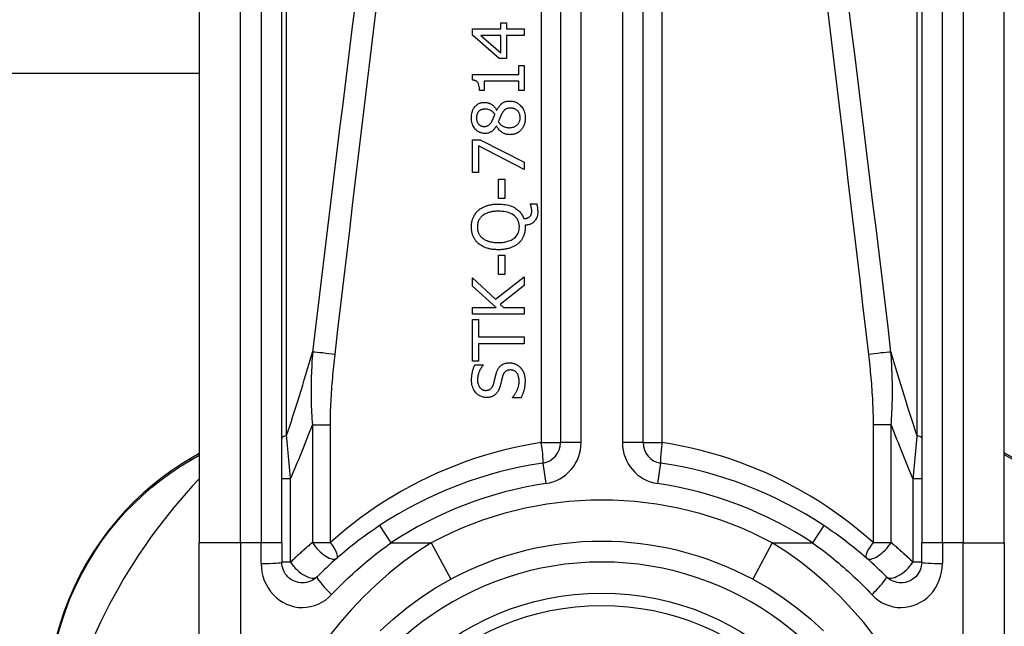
# Model space of a CAD drawing. Header units: inches. Extents: x 20 to 683, y 61 to 320.
# Tile 47 of 204: x 55.694 to 56.633, y 209.494 to 210.072. Entities that reach past the tile are written whole.
import ezdxf

# ---------------------------------------------------------------- set-up
doc = ezdxf.new("R2010")
doc.units = ezdxf.units.IN
doc.header["$MEASUREMENT"] = 0
doc.layers.add('Visible Edges(ANSI)', color=7, linetype='Continuous', lineweight=25)
doc.layers.add('Visible Tangent Edges(ANSI)', color=7, linetype='Continuous', lineweight=25)

msp = doc.modelspace()

# ---------------------------------------------------------------- linework, layer by layer
at = {"layer": 'Visible Edges(ANSI)'}
for p, q in [((56.20998, 210.32091), (56.20998, 209.66893)), ((56.2887, 209.66893), (56.2887, 210.32091)), ((55.86548, 210.22249), (55.86548, 209.57342)), ((55.94422, 209.57342), (55.94422, 210.22249)), ((56.55446, 210.22249), (56.55446, 209.57342)), ((56.6332, 209.57342), (56.6332, 210.22249)), ((56.12609, 210.05718), (56.12609, 210.06325)), ((56.12609, 210.06325), (56.15309, 210.06325)), ((56.15309, 210.06325), (56.15309, 210.06911)), ((56.15309, 210.06911), (56.1584, 210.06911)), ((56.1584, 210.06911), (56.1584, 210.06325)), ((56.1584, 210.06325), (56.17531, 210.06325)), ((56.17531, 210.06325), (56.17531, 210.0569)), ((56.15146, 210.03517), (56.12609, 210.05718)), ((56.15309, 210.0569), (56.13387, 210.0569)), ((56.13387, 210.0569), (56.15309, 210.04035)), ((56.15309, 210.04035), (56.15309, 210.0569)), ((56.1584, 210.0569), (56.1584, 210.03517)), ((56.17531, 210.0569), (56.1584, 210.0569)), ((56.1584, 210.03517), (56.15146, 210.03517)), ((56.17028, 210.01966), (56.17028, 210.02839)), ((56.17028, 210.02839), (56.17531, 210.02839)), ((56.17531, 210.02839), (56.17531, 210.00438)), ((55.86548, 210.02073), (24.9817, 210.02073)), ((56.12594, 210.01455), (56.12594, 210.01966)), ((56.12594, 210.01966), (56.17028, 210.01966)), ((56.1373, 210.01331), (56.1373, 210.00438)), ((56.17028, 210.01331), (56.1373, 210.01331)), ((56.17028, 210.00438), (56.17028, 210.01331)), ((56.1373, 210.00438), (56.13279, 210.00438)), ((56.17531, 210.00438), (56.17028, 210.00438)), ((56.14911, 209.98576), (56.14931, 209.98576)), ((56.14903, 209.97076), (56.14883, 209.97076)), ((56.12609, 209.92634), (56.12609, 209.95756)), ((56.12609, 209.95756), (56.13347, 209.95756)), ((56.13188, 209.95174), (56.13188, 209.92634)), ((56.17531, 209.92925), (56.13188, 209.95174)), ((56.13347, 209.95756), (56.17531, 209.93627)), ((56.17531, 209.93627), (56.17531, 209.92925)), ((56.13188, 209.92634), (56.12609, 209.92634)), ((56.15078, 209.90149), (56.15078, 209.92011)), ((56.15078, 209.92011), (56.15676, 209.92011)), ((56.15676, 209.92011), (56.15676, 209.90149)), ((56.15676, 209.90149), (56.15078, 209.90149)), ((56.18141, 209.89559), (56.18141, 209.89646)), ((56.18141, 209.89646), (56.18735, 209.89646)), ((56.17634, 209.87605), (56.17634, 209.87453)), ((56.15078, 209.82903), (56.15078, 209.84765)), ((56.15078, 209.84765), (56.15676, 209.84765)), ((56.15676, 209.84765), (56.15676, 209.82903)), ((56.15676, 209.82903), (56.15078, 209.82903)), ((56.12609, 209.81794), (56.12609, 209.82592)), ((56.12609, 209.82592), (56.14807, 209.80554)), ((56.14871, 209.79776), (56.12609, 209.81794)), ((56.14807, 209.80554), (56.17531, 209.82711)), ((56.17531, 209.81862), (56.15242, 209.80063)), ((56.17531, 209.82711), (56.17531, 209.81862)), ((56.15242, 209.80063), (56.15565, 209.79776)), ((56.12609, 209.79122), (56.12609, 209.79776)), ((56.12609, 209.79776), (56.14871, 209.79776)), ((56.17531, 209.79122), (56.12609, 209.79122)), ((56.15565, 209.79776), (56.17531, 209.79776)), ((56.17531, 209.79776), (56.17531, 209.79122)), ((56.12609, 209.74667), (56.12609, 209.78624)), ((56.12609, 209.78624), (56.13192, 209.78624)), ((56.13192, 209.78624), (56.13192, 209.76972)), ((56.13192, 209.76972), (56.17531, 209.76972)), ((56.13192, 209.76318), (56.13192, 209.74667)), ((56.17531, 209.76318), (56.13192, 209.76318)), ((56.17531, 209.76972), (56.17531, 209.76318)), ((56.13192, 209.74667), (56.12609, 209.74667)), ((56.12841, 209.74312), (56.13622, 209.74312)), ((56.13622, 209.74312), (56.13622, 209.74265)), ((56.16414, 209.71158), (56.16414, 209.71206)), ((56.17236, 209.71158), (56.16414, 209.71158)), ((55.86548, 209.65856), (55.85834, 209.65443)), ((56.64172, 209.65437), (56.6332, 209.65928)), ((55.86548, 209.33616), (55.86548, 209.57342)), ((55.94422, 209.57342), (55.94422, 209.555)), ((56.55446, 209.555), (56.55446, 209.57342)), ((56.6332, 209.57342), (56.6332, 209.33616))]:
    msp.add_line(p, q, dxfattribs=at)
at = {"layer": 'Visible Edges(ANSI)', "flags": 128}
for points in [[(56.13279, 210.00438), (56.13277, 210.00576), (56.13267, 210.00712), (56.1325, 210.00844), (56.13223, 210.00968), (56.13187, 210.0108), (56.13148, 210.01163), (56.13114, 210.01217), (56.13089, 210.01249), (56.13066, 210.01274), (56.13041, 210.01297), (56.13014, 210.01318), (56.12986, 210.01338), (56.12957, 210.01356), (56.12927, 210.01372), (56.12895, 210.01387), (56.12863, 210.014), (56.12831, 210.01411), (56.12798, 210.01421), (56.12764, 210.01429), (56.12731, 210.01437), (56.12696, 210.01443), (56.12662, 210.01448), (56.12628, 210.01452), (56.12594, 210.01455)], [(56.12498, 209.97846), (56.12501, 209.97979), (56.12513, 209.98112), (56.12533, 209.98243), (56.12563, 209.98373), (56.12603, 209.98499), (56.12652, 209.98619), (56.12707, 209.98723), (56.12764, 209.98812), (56.1282, 209.98887), (56.12874, 209.9895), (56.12925, 209.99001), (56.12976, 209.99049), (56.1303, 209.99093), (56.13086, 209.99133), (56.13145, 209.9917), (56.13206, 209.99204), (56.1327, 209.99233), (56.13336, 209.99259), (56.13402, 209.9928), (56.13471, 209.99297), (56.1354, 209.9931), (56.1361, 209.99319), (56.1368, 209.99324), (56.1375, 209.99325)], [(56.1375, 209.99325), (56.13795, 209.99325), (56.1384, 209.99322), (56.13885, 209.99317), (56.13929, 209.99311), (56.13973, 209.99303), (56.14017, 209.99294), (56.1406, 209.99283), (56.14103, 209.9927), (56.14146, 209.99255), (56.14188, 209.99239), (56.14233, 209.99221), (56.14282, 209.99199), (56.14335, 209.99172), (56.14391, 209.9914), (56.14449, 209.99104), (56.14509, 209.99062), (56.14569, 209.99015), (56.14628, 209.98962), (56.14685, 209.98904), (56.14737, 209.98844), (56.14786, 209.98781), (56.14831, 209.98715), (56.14872, 209.98647), (56.14911, 209.98576)], [(56.14931, 209.98576), (56.14964, 209.98645), (56.15, 209.98714), (56.15038, 209.98782), (56.15078, 209.98848), (56.15122, 209.98912), (56.15167, 209.98975), (56.15216, 209.99035), (56.15267, 209.99092), (56.15322, 209.99146), (56.15377, 209.99196), (56.15432, 209.99239), (56.15486, 209.99276), (56.15541, 209.99308), (56.15595, 209.99336), (56.15649, 209.9936), (56.15703, 209.9938), (56.15758, 209.99397), (56.15814, 209.99412), (56.15871, 209.99424), (56.15928, 209.99433), (56.15985, 209.9944), (56.16043, 209.99445), (56.16101, 209.99448), (56.16159, 209.99449)], [(56.16223, 209.98771), (56.1617, 209.9877), (56.16116, 209.98767), (56.16063, 209.98762), (56.1601, 209.98754), (56.15957, 209.98743), (56.15906, 209.98729), (56.15856, 209.98712), (56.15811, 209.98692), (56.1577, 209.9867), (56.15734, 209.98647), (56.15701, 209.98623), (56.15671, 209.98597), (56.15643, 209.98571), (56.15616, 209.98543), (56.15589, 209.98513), (56.15564, 209.98482), (56.15538, 209.98449), (56.15513, 209.98415), (56.15489, 209.9838), (56.15465, 209.98344), (56.15442, 209.98307), (56.1542, 209.98269), (56.15398, 209.98231), (56.15377, 209.98193)], [(56.16159, 209.99449), (56.16245, 209.99447), (56.16331, 209.9944), (56.16416, 209.99429), (56.165, 209.99412), (56.16583, 209.99391), (56.16664, 209.99364), (56.16745, 209.99332), (56.16822, 209.99294), (56.16897, 209.99252), (56.16969, 209.99206), (56.17038, 209.99155), (56.17104, 209.99099), (56.17168, 209.9904), (56.17232, 209.98973), (56.17297, 209.98896), (56.17362, 209.98808), (56.17424, 209.9871), (56.17482, 209.98602), (56.17533, 209.98483), (56.17574, 209.9836), (56.17605, 209.98234), (56.17626, 209.98106), (56.17638, 209.97976), (56.17642, 209.97846)], [(56.17152, 209.97854), (56.1715, 209.97932), (56.17142, 209.9801), (56.1713, 209.98086), (56.17111, 209.98162), (56.17087, 209.98236), (56.17056, 209.98306), (56.17022, 209.98368), (56.16985, 209.98423), (56.16947, 209.98472), (56.16908, 209.98514), (56.16869, 209.98552), (56.16828, 209.98586), (56.16785, 209.98617), (56.1674, 209.98646), (56.16694, 209.98671), (56.16645, 209.98694), (56.16594, 209.98713), (56.16543, 209.9873), (56.16491, 209.98743), (56.16438, 209.98754), (56.16384, 209.98762), (56.16331, 209.98767), (56.16277, 209.9877), (56.16223, 209.98771)], [(56.13794, 209.96362), (56.13719, 209.96364), (56.13645, 209.9637), (56.13572, 209.9638), (56.135, 209.96395), (56.13428, 209.96414), (56.13358, 209.96437), (56.13289, 209.96466), (56.13222, 209.96498), (56.13158, 209.96535), (56.13096, 209.96576), (56.13037, 209.9662), (56.1298, 209.96669), (56.12925, 209.96721), (56.12869, 209.96781), (56.1281, 209.96851), (56.12752, 209.96932), (56.12695, 209.97025), (56.12642, 209.97129), (56.12596, 209.97242), (56.12559, 209.97359), (56.12531, 209.97479), (56.12512, 209.976), (56.12501, 209.97723), (56.12498, 209.97846)], [(56.13758, 209.98679), (56.13719, 209.98679), (56.13679, 209.98676), (56.1364, 209.98672), (56.13602, 209.98666), (56.13563, 209.98658), (56.13526, 209.98648), (56.13488, 209.98637), (56.13451, 209.98623), (56.13415, 209.98607), (56.1338, 209.98589), (56.13346, 209.9857), (56.13313, 209.98548), (56.13282, 209.98525), (56.13251, 209.985), (56.13222, 209.98474), (56.13192, 209.98444), (56.13157, 209.98404), (56.13118, 209.9835), (56.13079, 209.98283), (56.13043, 209.98202), (56.13016, 209.98115), (56.12998, 209.98025), (56.12988, 209.97934), (56.12984, 209.97842)], [(56.12984, 209.97842), (56.12987, 209.97766), (56.12994, 209.9769), (56.13007, 209.97615), (56.13025, 209.97541), (56.13051, 209.9747), (56.13081, 209.97403), (56.13113, 209.97346), (56.13147, 209.97297), (56.13179, 209.97256), (56.1321, 209.97223), (56.13239, 209.97195), (56.13269, 209.97169), (56.13301, 209.97145), (56.13334, 209.97123), (56.13369, 209.97103), (56.13405, 209.97086), (56.13442, 209.97071), (56.1348, 209.97058), (56.13519, 209.97047), (56.13558, 209.97039), (56.13598, 209.97032), (56.13638, 209.97028), (56.13678, 209.97025), (56.13718, 209.97024)], [(56.14743, 209.98189), (56.14726, 209.98212), (56.14708, 209.98234), (56.14689, 209.98256), (56.1467, 209.98278), (56.14651, 209.983), (56.14632, 209.98322), (56.14612, 209.98343), (56.14591, 209.98364), (56.1457, 209.98384), (56.14549, 209.98404), (56.14527, 209.98424), (56.14505, 209.98442), (56.14483, 209.98461), (56.1446, 209.98478), (56.14436, 209.98495), (56.14413, 209.98511), (56.14388, 209.98526), (56.14351, 209.98548), (56.14292, 209.98577), (56.14213, 209.98608), (56.14112, 209.98638), (56.13996, 209.98662), (56.13877, 209.98675), (56.13758, 209.98679)], [(56.14436, 209.97495), (56.14444, 209.97509), (56.14452, 209.97525), (56.14462, 209.97543), (56.14472, 209.97563), (56.14484, 209.97584), (56.14496, 209.97608), (56.14508, 209.97632), (56.14521, 209.97659), (56.14535, 209.97686), (56.14548, 209.97715), (56.14563, 209.97745), (56.14577, 209.97776), (56.14592, 209.97808), (56.14607, 209.97841), (56.14621, 209.97874), (56.14636, 209.97908), (56.14651, 209.97943), (56.14665, 209.97977), (56.14679, 209.98013), (56.14693, 209.98048), (56.14706, 209.98083), (56.14719, 209.98119), (56.14731, 209.98154), (56.14743, 209.98189)], [(56.15377, 209.98193), (56.15368, 209.98177), (56.1536, 209.98161), (56.15351, 209.98145), (56.15343, 209.98128), (56.15334, 209.9811), (56.15325, 209.98092), (56.15316, 209.98072), (56.15307, 209.98052), (56.15298, 209.9803), (56.15288, 209.98007), (56.15277, 209.97982), (56.15266, 209.97956), (56.15255, 209.97928), (56.15243, 209.97898), (56.1523, 209.97866), (56.15216, 209.97833), (56.15202, 209.97796), (56.15186, 209.97758), (56.1517, 209.97717), (56.15152, 209.97674), (56.15133, 209.97627), (56.15114, 209.97578), (56.15093, 209.97526), (56.1507, 209.97471)], [(56.16123, 209.96909), (56.16202, 209.96911), (56.1628, 209.96918), (56.16357, 209.96929), (56.16434, 209.96946), (56.16509, 209.96968), (56.16582, 209.96996), (56.16651, 209.97029), (56.16714, 209.97066), (56.16771, 209.97104), (56.16823, 209.97144), (56.16869, 209.97185), (56.1691, 209.97227), (56.16948, 209.9727), (56.16983, 209.97315), (56.17016, 209.97362), (56.17045, 209.97411), (56.1707, 209.97462), (56.17093, 209.97516), (56.17112, 209.9757), (56.17126, 209.97626), (56.17138, 209.97682), (56.17146, 209.97739), (56.1715, 209.97796), (56.17152, 209.97854)], [(56.17642, 209.97846), (56.17642, 209.97802), (56.17641, 209.97758), (56.17639, 209.97714), (56.17636, 209.9767), (56.17632, 209.97627), (56.17627, 209.97583), (56.17622, 209.9754), (56.17615, 209.97497), (56.17608, 209.97454), (56.17599, 209.97411), (56.1759, 209.97368), (56.17579, 209.97326), (56.17567, 209.97283), (56.17554, 209.97242), (56.17541, 209.972), (56.17525, 209.97158), (56.17506, 209.97108), (56.17481, 209.97051), (56.1745, 209.96989), (56.17413, 209.96922), (56.17371, 209.96854), (56.17324, 209.96788), (56.17274, 209.96725), (56.1722, 209.96665)], [(56.13718, 209.97024), (56.13744, 209.97025), (56.13771, 209.97026), (56.13797, 209.97028), (56.13823, 209.9703), (56.13848, 209.97034), (56.13874, 209.97038), (56.139, 209.97043), (56.13925, 209.97049), (56.1395, 209.97056), (56.13975, 209.97064), (56.14, 209.97073), (56.14025, 209.97083), (56.14052, 209.97096), (56.14083, 209.97112), (56.14117, 209.97133), (56.14153, 209.97158), (56.14192, 209.97189), (56.14232, 209.97226), (56.14271, 209.97266), (56.14308, 209.97309), (56.14343, 209.97353), (56.14376, 209.97399), (56.14407, 209.97447), (56.14436, 209.97495)], [(56.14883, 209.97076), (56.14858, 209.97035), (56.14833, 209.96994), (56.14806, 209.96953), (56.14779, 209.96912), (56.1475, 209.96873), (56.14721, 209.96833), (56.1469, 209.96795), (56.14659, 209.96758), (56.14627, 209.96721), (56.14593, 209.96686), (56.14559, 209.96652), (56.14523, 209.96619), (56.14486, 209.96588), (56.14448, 209.96558), (56.14406, 209.96528), (56.14358, 209.96498), (56.14303, 209.96469), (56.14242, 209.96442), (56.14173, 209.96417), (56.14099, 209.96396), (56.14024, 209.96381), (56.13947, 209.9637), (56.13871, 209.96364), (56.13794, 209.96362)], [(56.16171, 209.96243), (56.16117, 209.96244), (56.16064, 209.96247), (56.16011, 209.96252), (56.15958, 209.96259), (56.15906, 209.96268), (56.15855, 209.96279), (56.15803, 209.96292), (56.15752, 209.96307), (56.15702, 209.96324), (56.15652, 209.96344), (56.15601, 209.96366), (56.15547, 209.96392), (56.15491, 209.96423), (56.15433, 209.96458), (56.15374, 209.96499), (56.15313, 209.96545), (56.15253, 209.96597), (56.15192, 209.96656), (56.15135, 209.96719), (56.15081, 209.96785), (56.15031, 209.96854), (56.14985, 209.96926), (56.14942, 209.97), (56.14903, 209.97076)], [(56.1507, 209.97471), (56.15094, 209.97435), (56.1512, 209.97401), (56.15146, 209.97367), (56.15173, 209.97334), (56.15201, 209.97302), (56.1523, 209.97271), (56.15261, 209.97242), (56.15292, 209.97213), (56.15324, 209.97185), (56.15357, 209.97158), (56.15392, 209.97133), (56.15427, 209.97108), (56.15466, 209.97084), (56.15508, 209.97059), (56.15555, 209.97034), (56.15606, 209.9701), (56.15663, 209.96988), (56.15723, 209.96967), (56.15788, 209.96948), (56.15854, 209.96934), (56.15921, 209.96923), (56.15988, 209.96915), (56.16055, 209.9691), (56.16123, 209.96909)], [(56.1722, 209.96665), (56.1719, 209.96636), (56.1716, 209.96607), (56.1713, 209.9658), (56.17098, 209.96554), (56.17066, 209.96529), (56.17033, 209.96504), (56.17, 209.96481), (56.16965, 209.96459), (56.1693, 209.96438), (56.16894, 209.96418), (56.16858, 209.96399), (56.16821, 209.96381), (56.16783, 209.96364), (56.16742, 209.96348), (56.16697, 209.96331), (56.16649, 209.96315), (56.16596, 209.96299), (56.1654, 209.96285), (56.1648, 209.96272), (56.16419, 209.96261), (56.16357, 209.96253), (56.16295, 209.96247), (56.16233, 209.96244), (56.16171, 209.96243)], [(56.13176, 209.8904), (56.13231, 209.89086), (56.13288, 209.8913), (56.13347, 209.89172), (56.13407, 209.89212), (56.13468, 209.89249), (56.13531, 209.89284), (56.13594, 209.89318), (56.13659, 209.89349), (56.13724, 209.89379), (56.13791, 209.89407), (56.13858, 209.89433), (56.13928, 209.89458), (56.14002, 209.89482), (56.14079, 209.89505), (56.14159, 209.89526), (56.14244, 209.89546), (56.14332, 209.89565), (56.14425, 209.89581), (56.14522, 209.89595), (56.14623, 209.89608), (56.14729, 209.89617), (56.14839, 209.89625), (56.14954, 209.89629), (56.15074, 209.89631)], [(56.15074, 209.89631), (56.15235, 209.89628), (56.15396, 209.89619), (56.15557, 209.89604), (56.15717, 209.89583), (56.15875, 209.89553), (56.16032, 209.89516), (56.16186, 209.8947), (56.16337, 209.89415), (56.16476, 209.89353), (56.16603, 209.89287), (56.16716, 209.89219), (56.16818, 209.8915), (56.16908, 209.8908), (56.16987, 209.89012), (56.17056, 209.88946), (56.17121, 209.88878), (56.17181, 209.88808), (56.17238, 209.88733), (56.17292, 209.88656), (56.17341, 209.88576), (56.17386, 209.88494), (56.17426, 209.88409), (56.17463, 209.88323), (56.17495, 209.88235)], [(56.18257, 209.88988), (56.18256, 209.89005), (56.18256, 209.89022), (56.18255, 209.89039), (56.18254, 209.89057), (56.18253, 209.89074), (56.18251, 209.89091), (56.18249, 209.89108), (56.18247, 209.89126), (56.18245, 209.89143), (56.18242, 209.89161), (56.18239, 209.89178), (56.18236, 209.89195), (56.18233, 209.89212), (56.1823, 209.89229), (56.18226, 209.89246), (56.18223, 209.89263), (56.18219, 209.89279), (56.18216, 209.89296), (56.1821, 209.89318), (56.18201, 209.89356), (56.18189, 209.89404), (56.18174, 209.89458), (56.18158, 209.89511), (56.18141, 209.89559)], [(56.18735, 209.89646), (56.18745, 209.89607), (56.18753, 209.89567), (56.18761, 209.89529), (56.18769, 209.89491), (56.18776, 209.89454), (56.18782, 209.89418), (56.18787, 209.89383), (56.18792, 209.8935), (56.18797, 209.89317), (56.18801, 209.89287), (56.18805, 209.89257), (56.18808, 209.89228), (56.18811, 209.89199), (56.18814, 209.89171), (56.18816, 209.89142), (56.18818, 209.89113), (56.1882, 209.89084), (56.18822, 209.89055), (56.18824, 209.89026), (56.18825, 209.88997), (56.18826, 209.88968), (56.18826, 209.88939), (56.18827, 209.8891), (56.18827, 209.88881)], [(56.12506, 209.87453), (56.12507, 209.87517), (56.12509, 209.8758), (56.12512, 209.87643), (56.12518, 209.87706), (56.12524, 209.87769), (56.12533, 209.87832), (56.12543, 209.87894), (56.12555, 209.87956), (56.12568, 209.88017), (56.12584, 209.88078), (56.12601, 209.88139), (56.1262, 209.88199), (56.12641, 209.88259), (56.12664, 209.88318), (56.12691, 209.8838), (56.12722, 209.88447), (56.1276, 209.8852), (56.12804, 209.88596), (56.12854, 209.88675), (56.1291, 209.88754), (56.12971, 209.88831), (56.13036, 209.88904), (56.13104, 209.88974), (56.13176, 209.8904)], [(56.13583, 209.88546), (56.13542, 209.88513), (56.13502, 209.8848), (56.13465, 209.88445), (56.13428, 209.88408), (56.13393, 209.88371), (56.1336, 209.88331), (56.13328, 209.88291), (56.13298, 209.88249), (56.1327, 209.88205), (56.13243, 209.8816), (56.13219, 209.88114), (56.13196, 209.88067), (56.13175, 209.88019), (56.13157, 209.8797), (56.1314, 209.87921), (56.13125, 209.87871), (56.13112, 209.8782), (56.13101, 209.87769), (56.13092, 209.87717), (56.13085, 209.87666), (56.13079, 209.87614), (56.13075, 209.87562), (56.13073, 209.87509), (56.13072, 209.87457)], [(56.15074, 209.88949), (56.15019, 209.88948), (56.14964, 209.88947), (56.14908, 209.88945), (56.14853, 209.88943), (56.14797, 209.8894), (56.14742, 209.88935), (56.14686, 209.8893), (56.14631, 209.88924), (56.14576, 209.88918), (56.14521, 209.8891), (56.14466, 209.88901), (56.14411, 209.88891), (56.14357, 209.8888), (56.14303, 209.88868), (56.14249, 209.88854), (56.14196, 209.8884), (56.14137, 209.88822), (56.14069, 209.888), (56.13995, 209.88773), (56.13917, 209.88741), (56.13834, 209.88702), (56.1375, 209.88657), (56.13666, 209.88605), (56.13583, 209.88546)], [(56.17076, 209.87457), (56.17074, 209.87541), (56.17068, 209.87625), (56.17057, 209.87708), (56.17042, 209.87789), (56.17022, 209.8787), (56.16996, 209.8795), (56.16966, 209.88028), (56.1693, 209.88104), (56.1689, 209.88176), (56.16845, 209.88246), (56.16795, 209.88312), (56.16741, 209.88376), (56.16682, 209.88437), (56.16607, 209.88506), (56.16513, 209.88579), (56.16397, 209.88655), (56.16256, 209.88729), (56.16096, 209.88795), (56.15931, 209.88847), (56.15763, 209.88887), (56.15593, 209.88915), (56.1542, 209.88934), (56.15247, 209.88945), (56.15074, 209.88949)], [(56.17495, 209.88235), (56.17515, 209.88237), (56.17536, 209.88239), (56.17557, 209.88241), (56.17577, 209.88244), (56.17598, 209.88247), (56.17618, 209.8825), (56.17639, 209.88253), (56.17659, 209.88257), (56.1768, 209.88261), (56.177, 209.88265), (56.1772, 209.88269), (56.1774, 209.88274), (56.17761, 209.88279), (56.17781, 209.88285), (56.178, 209.88291), (56.1782, 209.88297), (56.17841, 209.88304), (56.17867, 209.88313), (56.17897, 209.88325), (56.17929, 209.88339), (56.17963, 209.88356), (56.17996, 209.88376), (56.18027, 209.88398), (56.18057, 209.88422)], [(56.18827, 209.88881), (56.18823, 209.88764), (56.18812, 209.88648), (56.18792, 209.88533), (56.18763, 209.88421), (56.18724, 209.88311), (56.18677, 209.88211), (56.18627, 209.88124), (56.18575, 209.8805), (56.18523, 209.87988), (56.18475, 209.87937), (56.18427, 209.87892), (56.18376, 209.8785), (56.18323, 209.87812), (56.18268, 209.87778), (56.1821, 209.87746), (56.1815, 209.87718), (56.18089, 209.87693), (56.18026, 209.87672), (56.17962, 209.87654), (56.17898, 209.87639), (56.17832, 209.87626), (56.17767, 209.87617), (56.17701, 209.87609), (56.17634, 209.87605)], [(56.18057, 209.88422), (56.18074, 209.88438), (56.1809, 209.88454), (56.18106, 209.88471), (56.18121, 209.88488), (56.18135, 209.88506), (56.18148, 209.88524), (56.18161, 209.88543), (56.18172, 209.88562), (56.18183, 209.88583), (56.18193, 209.88603), (56.18203, 209.88625), (56.18211, 209.88647), (56.18219, 209.8867), (56.18226, 209.88694), (56.18232, 209.8872), (56.18238, 209.88748), (56.18243, 209.88777), (56.18247, 209.88807), (56.1825, 209.88837), (56.18253, 209.88867), (56.18254, 209.88898), (56.18256, 209.88928), (56.18256, 209.88959), (56.18257, 209.88988)], [(56.13176, 209.8587), (56.13121, 209.85919), (56.13068, 209.8597), (56.13018, 209.86023), (56.1297, 209.86078), (56.12924, 209.86134), (56.1288, 209.86192), (56.12839, 209.86252), (56.128, 209.86314), (56.12763, 209.86378), (56.12728, 209.86443), (56.12696, 209.8651), (56.12667, 209.86578), (56.1264, 209.86647), (56.12616, 209.86717), (56.12594, 209.86788), (56.12575, 209.8686), (56.12558, 209.86933), (56.12544, 209.87006), (56.12532, 209.8708), (56.12522, 209.87154), (56.12515, 209.87229), (56.1251, 209.87303), (56.12507, 209.87378), (56.12506, 209.87453)], [(56.13072, 209.87457), (56.13073, 209.87413), (56.13074, 209.87369), (56.13077, 209.87324), (56.1308, 209.8728), (56.13085, 209.87237), (56.13091, 209.87193), (56.13098, 209.87149), (56.13107, 209.87106), (56.13116, 209.87063), (56.13128, 209.87021), (56.1314, 209.86979), (56.13154, 209.86937), (56.1317, 209.86895), (56.13187, 209.86854), (56.13208, 209.86809), (56.13233, 209.86761), (56.13263, 209.86711), (56.13297, 209.86659), (56.13337, 209.86605), (56.13381, 209.86552), (56.13428, 209.86501), (56.13477, 209.86453), (56.13529, 209.86408), (56.13583, 209.86364)], [(56.15074, 209.85962), (56.15176, 209.85963), (56.15278, 209.85966), (56.15381, 209.85973), (56.15484, 209.85982), (56.15587, 209.85994), (56.1569, 209.8601), (56.15791, 209.8603), (56.15891, 209.86053), (56.1599, 209.86081), (56.16087, 209.86112), (56.16184, 209.8615), (56.16286, 209.86197), (56.16389, 209.86252), (56.16492, 209.86318), (56.16594, 209.86396), (56.16693, 209.86486), (56.16782, 209.86585), (56.16861, 209.86691), (56.16928, 209.86806), (56.16984, 209.86929), (56.17025, 209.87057), (56.17054, 209.87188), (56.17071, 209.87322), (56.17076, 209.87457)], [(56.17634, 209.87453), (56.17633, 209.87379), (56.17631, 209.87305), (56.17626, 209.87231), (56.17619, 209.87157), (56.17609, 209.87084), (56.17598, 209.87011), (56.17584, 209.86939), (56.17568, 209.86867), (56.17549, 209.86796), (56.17528, 209.86725), (56.17504, 209.86655), (56.17478, 209.86585), (56.17449, 209.86517), (56.17417, 209.8645), (56.17383, 209.86384), (56.17346, 209.86319), (56.17307, 209.86256), (56.17265, 209.86195), (56.1722, 209.86135), (56.17173, 209.86077), (56.17124, 209.86021), (56.17073, 209.85967), (56.1702, 209.85916), (56.16964, 209.85866)], [(56.15074, 209.8528), (56.14994, 209.8528), (56.14914, 209.85282), (56.14834, 209.85286), (56.14753, 209.8529), (56.14673, 209.85297), (56.14592, 209.85305), (56.14512, 209.85315), (56.14433, 209.85327), (56.14353, 209.8534), (56.14274, 209.85355), (56.14196, 209.85373), (56.14118, 209.85393), (56.14041, 209.85414), (56.13965, 209.85438), (56.13888, 209.85465), (56.1381, 209.85495), (56.1373, 209.85529), (56.1365, 209.85565), (56.1357, 209.85606), (56.1349, 209.8565), (56.1341, 209.85698), (56.13331, 209.85751), (56.13252, 209.85808), (56.13176, 209.8587)], [(56.13583, 209.86364), (56.13623, 209.86334), (56.13664, 209.86306), (56.13706, 209.86278), (56.13749, 209.86253), (56.13793, 209.86228), (56.13838, 209.86205), (56.13884, 209.86184), (56.13929, 209.86163), (56.13976, 209.86144), (56.14023, 209.86126), (56.1407, 209.86109), (56.14119, 209.86093), (56.14172, 209.86077), (56.14229, 209.86061), (56.14291, 209.86045), (56.14358, 209.8603), (56.14429, 209.86016), (56.14505, 209.86003), (56.14586, 209.85991), (56.14673, 209.85981), (56.14765, 209.85973), (56.14862, 209.85967), (56.14965, 209.85963), (56.15074, 209.85962)], [(56.16964, 209.85866), (56.16905, 209.85816), (56.16844, 209.85769), (56.16781, 209.85725), (56.16716, 209.85683), (56.1665, 209.85644), (56.16583, 209.85607), (56.16514, 209.85572), (56.16444, 209.85539), (56.16373, 209.85509), (56.16301, 209.8548), (56.16228, 209.85454), (56.16153, 209.85429), (56.16075, 209.85406), (56.15996, 209.85385), (56.15914, 209.85365), (56.1583, 209.85348), (56.15744, 209.85332), (56.15656, 209.85318), (56.15565, 209.85307), (56.15472, 209.85297), (56.15376, 209.85289), (56.15278, 209.85284), (56.15177, 209.85281), (56.15074, 209.8528)], [(56.12522, 209.72849), (56.12522, 209.72906), (56.12523, 209.72962), (56.12525, 209.73019), (56.12528, 209.73076), (56.12532, 209.73133), (56.12536, 209.73189), (56.12542, 209.73246), (56.12548, 209.73302), (56.12555, 209.73358), (56.12563, 209.73415), (56.12572, 209.73471), (56.12582, 209.73526), (56.12593, 209.73582), (56.12605, 209.73638), (56.12619, 209.73695), (56.12634, 209.73755), (56.12651, 209.73818), (56.12671, 209.73884), (56.12692, 209.73951), (56.12717, 209.7402), (56.12743, 209.74092), (56.12773, 209.74164), (56.12805, 209.74238), (56.12841, 209.74312)], [(56.14887, 209.73527), (56.14903, 209.73579), (56.14922, 209.73632), (56.14941, 209.73684), (56.14962, 209.73735), (56.14985, 209.73786), (56.15009, 209.73836), (56.15035, 209.73885), (56.15062, 209.73933), (56.15091, 209.7398), (56.15122, 209.74026), (56.15155, 209.7407), (56.15192, 209.74116), (56.15237, 209.74164), (56.15289, 209.74214), (56.15349, 209.74264), (56.15419, 209.74313), (56.15498, 209.74359), (56.15581, 209.744), (56.15668, 209.74433), (56.15757, 209.7446), (56.15848, 209.7448), (56.15941, 209.74493), (56.16034, 209.74501), (56.16127, 209.74504)], [(56.16127, 209.74504), (56.16176, 209.74503), (56.16225, 209.745), (56.16273, 209.74496), (56.16321, 209.74491), (56.16369, 209.74483), (56.16417, 209.74474), (56.16464, 209.74463), (56.16511, 209.74451), (56.16557, 209.74438), (56.16604, 209.74422), (56.1665, 209.74405), (56.16695, 209.74387), (56.1674, 209.74367), (56.16784, 209.74346), (56.16827, 209.74324), (56.16869, 209.743), (56.16911, 209.74275), (56.16951, 209.74248), (56.16991, 209.7422), (56.1703, 209.7419), (56.17067, 209.74159), (56.17103, 209.74126), (56.17138, 209.74092), (56.17172, 209.74057)], [(56.13622, 209.74265), (56.1359, 209.74228), (56.13559, 209.74191), (56.13529, 209.74153), (56.135, 209.74114), (56.13472, 209.74074), (56.13445, 209.74034), (56.13419, 209.73992), (56.13393, 209.73951), (56.13369, 209.73908), (56.13345, 209.73865), (56.13323, 209.73822), (56.13301, 209.73778), (56.1328, 209.73734), (56.1326, 209.7369), (56.13238, 209.73641), (56.13215, 209.73582), (56.13191, 209.73515), (56.13167, 209.7344), (56.13144, 209.73357), (56.13124, 209.73266), (56.13108, 209.73173), (56.13097, 209.7308), (56.1309, 209.72987), (56.13088, 209.72893)], [(56.14627, 209.72518), (56.1464, 209.72563), (56.14652, 209.72609), (56.14663, 209.72654), (56.14675, 209.72699), (56.14686, 209.72743), (56.14697, 209.72787), (56.14708, 209.72831), (56.14718, 209.72875), (56.14729, 209.72918), (56.14739, 209.72961), (56.1475, 209.73004), (56.1476, 209.73046), (56.1477, 209.73088), (56.1478, 209.7313), (56.14791, 209.73171), (56.14801, 209.73212), (56.14811, 209.73252), (56.14822, 209.73293), (56.14832, 209.73333), (56.14843, 209.73372), (56.14853, 209.73411), (56.14864, 209.7345), (56.14875, 209.73489), (56.14887, 209.73527)], [(56.16231, 209.73822), (56.16169, 209.7382), (56.16107, 209.73815), (56.16046, 209.73806), (56.15986, 209.73792), (56.15927, 209.73773), (56.15872, 209.7375), (56.15823, 209.73725), (56.1578, 209.73697), (56.15745, 209.7367), (56.15715, 209.73644), (56.15689, 209.73619), (56.15666, 209.73593), (56.15644, 209.73565), (56.15623, 209.73537), (56.15603, 209.73508), (56.15585, 209.73477), (56.15568, 209.73447), (56.15552, 209.73415), (56.15537, 209.73383), (56.15523, 209.7335), (56.1551, 209.73317), (56.15498, 209.73283), (56.15487, 209.7325), (56.15477, 209.73216)], [(56.17052, 209.72725), (56.17051, 209.72814), (56.17045, 209.72905), (56.17036, 209.72995), (56.17022, 209.73085), (56.17003, 209.73173), (56.16978, 209.73259), (56.16948, 209.73339), (56.16916, 209.73409), (56.16881, 209.73469), (56.16846, 209.7352), (56.16811, 209.73564), (56.16777, 209.73601), (56.1674, 209.73636), (56.16702, 209.73668), (56.16662, 209.73698), (56.16619, 209.73725), (56.16574, 209.73748), (56.16528, 209.73769), (56.1648, 209.73785), (56.16432, 209.73799), (56.16382, 209.73809), (56.16332, 209.73816), (56.16281, 209.73821), (56.16231, 209.73822)], [(56.17172, 209.74057), (56.17199, 209.74027), (56.17225, 209.73997), (56.1725, 209.73966), (56.17274, 209.73934), (56.17298, 209.73903), (56.1732, 209.7387), (56.17342, 209.73837), (56.17364, 209.73804), (56.17384, 209.7377), (56.17404, 209.73735), (56.17422, 209.73701), (56.1744, 209.73665), (56.17458, 209.73629), (56.17474, 209.73593), (56.1749, 209.73556), (56.17505, 209.73518), (56.17521, 209.73474), (56.17539, 209.73417), (56.17558, 209.73347), (56.17576, 209.73263), (56.17593, 209.73165), (56.17606, 209.73051), (56.17615, 209.7292), (56.17618, 209.72773)], [(56.1393, 209.71194), (56.13849, 209.71196), (56.1377, 209.71202), (56.13691, 209.71214), (56.13613, 209.71229), (56.13536, 209.7125), (56.13461, 209.71276), (56.13387, 209.71307), (56.13315, 209.71343), (56.13246, 209.71383), (56.1318, 209.71427), (56.13116, 209.71476), (56.13055, 209.71528), (56.12996, 209.71585), (56.12934, 209.71651), (56.1287, 209.71729), (56.12804, 209.7182), (56.12741, 209.71924), (56.12682, 209.72042), (56.1263, 209.7217), (56.12589, 209.72301), (56.12559, 209.72436), (56.12538, 209.72573), (56.12526, 209.7271), (56.12522, 209.72849)], [(56.13088, 209.72893), (56.1309, 209.72807), (56.13096, 209.72722), (56.13107, 209.72637), (56.13123, 209.72553), (56.13144, 209.72471), (56.13172, 209.72391), (56.13204, 209.72316), (56.13239, 209.7225), (56.13275, 209.72193), (56.1331, 209.72145), (56.13344, 209.72104), (56.13376, 209.72071), (56.13409, 209.7204), (56.13443, 209.72012), (56.1348, 209.71986), (56.13517, 209.71963), (56.13557, 209.71942), (56.13598, 209.71924), (56.1364, 209.71909), (56.13683, 209.71896), (56.13727, 209.71887), (56.13772, 209.71881), (56.13817, 209.71877), (56.13862, 209.71876)], [(56.13862, 209.71876), (56.13921, 209.71877), (56.13981, 209.71882), (56.1404, 209.71891), (56.14098, 209.71904), (56.14155, 209.71922), (56.14209, 209.71944), (56.14258, 209.71969), (56.143, 209.71996), (56.14337, 209.72023), (56.14369, 209.72051), (56.14397, 209.72078), (56.14423, 209.72107), (56.14447, 209.72136), (56.1447, 209.72167), (56.14491, 209.72199), (56.14512, 209.72231), (56.1453, 209.72265), (56.14548, 209.723), (56.14564, 209.72335), (56.14579, 209.72371), (56.14593, 209.72407), (56.14605, 209.72444), (56.14617, 209.72481), (56.14627, 209.72518)], [(56.15477, 209.73216), (56.15467, 209.73179), (56.15457, 209.73144), (56.15448, 209.73111), (56.1544, 209.7308), (56.15432, 209.7305), (56.15424, 209.73021), (56.15417, 209.72993), (56.1541, 209.72965), (56.15403, 209.72937), (56.15396, 209.72909), (56.15389, 209.7288), (56.15382, 209.72851), (56.15375, 209.7282), (56.15367, 209.72788), (56.15359, 209.72755), (56.15351, 209.72719), (56.15342, 209.72681), (56.15332, 209.72641), (56.15321, 209.72597), (56.1531, 209.72551), (56.15297, 209.72501), (56.15284, 209.72447), (56.15269, 209.72389), (56.15254, 209.72326)], [(56.16414, 209.71206), (56.16457, 209.71253), (56.16499, 209.71301), (56.16539, 209.7135), (56.16578, 209.714), (56.16616, 209.71451), (56.16652, 209.71502), (56.16686, 209.71555), (56.1672, 209.71609), (56.16752, 209.71663), (56.16782, 209.71719), (56.16811, 209.71775), (56.16839, 209.71832), (56.16865, 209.7189), (56.1689, 209.71949), (56.16914, 209.72012), (56.16938, 209.72078), (56.1696, 209.72148), (56.16982, 209.72222), (56.17001, 209.72299), (56.17018, 209.72379), (56.17032, 209.72462), (56.17043, 209.72547), (56.1705, 209.72635), (56.17052, 209.72725)], [(56.17618, 209.72773), (56.17618, 209.72704), (56.17617, 209.72634), (56.17614, 209.72563), (56.1761, 209.72493), (56.17605, 209.72422), (56.17599, 209.72351), (56.17591, 209.7228), (56.17581, 209.72209), (56.1757, 209.72139), (56.17557, 209.72069), (56.17543, 209.72), (56.17526, 209.71932), (56.17507, 209.71866), (56.17487, 209.718), (56.17466, 209.71734), (56.17444, 209.71669), (56.17422, 209.71603), (56.17398, 209.71539), (56.17373, 209.71474), (56.17348, 209.7141), (56.17321, 209.71346), (56.17294, 209.71283), (56.17265, 209.7122), (56.17236, 209.71158)], [(56.14819, 209.71513), (56.14797, 209.71493), (56.14774, 209.71473), (56.14751, 209.71454), (56.14727, 209.71436), (56.14703, 209.71419), (56.14679, 209.71402), (56.14654, 209.71386), (56.14629, 209.71371), (56.14603, 209.71356), (56.14577, 209.71342), (56.14551, 209.71328), (56.14524, 209.71315), (56.14497, 209.71303), (56.1447, 209.71291), (56.14442, 209.7128), (56.14411, 209.71268), (56.14375, 209.71256), (56.14332, 209.71243), (56.14282, 209.71231), (56.14226, 209.71219), (56.14162, 209.71209), (56.14092, 209.71201), (56.14014, 209.71196), (56.1393, 209.71194)], [(56.15254, 209.72326), (56.15246, 209.72298), (56.15238, 209.72269), (56.15229, 209.7224), (56.1522, 209.72211), (56.15211, 209.72183), (56.15202, 209.72154), (56.15192, 209.72126), (56.15182, 209.72098), (56.15172, 209.7207), (56.15161, 209.72042), (56.1515, 209.72014), (56.15138, 209.71986), (56.15126, 209.71959), (56.15114, 209.71932), (56.15101, 209.71905), (56.15088, 209.71878), (56.15074, 209.71849), (56.15055, 209.71814), (56.15031, 209.71774), (56.15001, 209.71728), (56.14966, 209.71678), (56.14924, 209.71625), (56.14875, 209.71569), (56.14819, 209.71513)], [(55.85834, 209.65443), (55.84885, 209.64868), (55.83942, 209.64242), (55.8301, 209.63565), (55.82092, 209.6284), (55.81192, 209.62065), (55.80315, 209.61242), (55.79466, 209.60371), (55.78647, 209.59454), (55.77863, 209.58492), (55.77121, 209.57486), (55.76421, 209.56443), (55.75767, 209.55366), (55.75162, 209.54262), (55.74608, 209.53133), (55.74107, 209.51987), (55.73663, 209.50826), (55.73276, 209.49657), (55.72945, 209.48484)], [(56.0375, 209.58984), (56.03482, 209.58805), (56.03216, 209.58624), (56.02952, 209.58441), (56.02688, 209.58256), (56.02427, 209.58068), (56.02167, 209.57878), (56.01908, 209.57686), (56.01651, 209.57491), (56.01395, 209.57295), (56.01142, 209.57096), (56.0089, 209.56895), (56.00639, 209.56692), (56.00391, 209.56487), (56.00144, 209.5628), (55.99899, 209.56072), (55.99656, 209.55861), (55.99415, 209.55648), (55.99176, 209.55433), (55.98939, 209.55217), (55.98703, 209.54998), (55.9847, 209.54778), (55.98239, 209.54557), (55.9801, 209.54333), (55.97783, 209.54108)], [(56.52085, 209.54108), (56.51858, 209.54333), (56.51629, 209.54557), (56.51398, 209.54778), (56.51165, 209.54998), (56.5093, 209.55217), (56.50693, 209.55433), (56.50454, 209.55648), (56.50212, 209.55861), (56.49969, 209.56072), (56.49725, 209.5628), (56.49478, 209.56487), (56.49229, 209.56692), (56.48979, 209.56895), (56.48727, 209.57096), (56.48473, 209.57295), (56.48218, 209.57491), (56.47961, 209.57686), (56.47702, 209.57878), (56.47442, 209.58068), (56.4718, 209.58256), (56.46917, 209.58441), (56.46652, 209.58624), (56.46386, 209.58805), (56.46119, 209.58984)], [(55.97783, 209.54108), (55.97641, 209.5398), (55.97486, 209.53866), (55.97321, 209.53767), (55.97146, 209.53685), (55.96964, 209.53619), (55.96777, 209.53571), (55.96586, 209.53542), (55.96393, 209.53531), (55.96199, 209.5354), (55.96008, 209.53569), (55.9582, 209.53617), (55.95638, 209.53683), (55.95463, 209.53766), (55.95296, 209.53865), (55.95141, 209.5398), (55.94998, 209.54108), (55.94869, 209.54251), (55.94755, 209.54405), (55.94656, 209.54571), (55.94573, 209.54745), (55.94508, 209.54927), (55.9446, 209.55115), (55.94432, 209.55307), (55.94422, 209.555)], [(56.55446, 209.555), (56.55436, 209.55307), (56.55407, 209.55117), (56.5536, 209.54931), (56.55294, 209.54749), (56.55212, 209.54575), (56.55114, 209.54409), (56.55001, 209.54254), (56.54873, 209.54111), (56.5473, 209.53981), (56.54576, 209.53867), (56.5441, 209.53768), (56.54234, 209.53685), (56.54052, 209.53619), (56.53864, 209.53571), (56.53673, 209.53541), (56.5348, 209.53531), (56.53287, 209.5354), (56.53095, 209.53569), (56.52907, 209.53616), (56.52724, 209.53681), (56.52549, 209.53764), (56.52383, 209.53863), (56.52228, 209.53979), (56.52085, 209.54108)], [(56.03807, 209.48966), (56.05037, 209.50084), (56.06331, 209.5114), (56.07681, 209.52129), (56.09083, 209.53041), (56.10531, 209.53872)], [(56.39337, 209.53872), (56.40789, 209.53042), (56.42196, 209.52133), (56.4355, 209.51148), (56.44843, 209.50094), (56.46072, 209.48974)]]:
    msp.add_lwpolyline(points, dxfattribs=at)
at = {"layer": 'Visible Edges(ANSI)'}
msp.add_circle((56.24934, 209.26973), 0.25591, dxfattribs=at)
for centre, radius, start, end in [((56.1903, 209.66893), 0.01969, 278.41327, 0), ((56.30839, 209.66893), 0.01969, 180, 261.58673), ((56.24934, 209.26973), 0.38386, 98.41327, 123.49631), ((56.24934, 209.26973), 0.38386, 56.50369, 81.58673), ((56.24934, 209.26973), 0.52953, 136.46112, 168.3795), ((56.24934, 209.26973), 0.30512, 61.83282, 118.16718)]:
    msp.add_arc(centre, radius, start, end, dxfattribs=at)
at = {"layer": 'Visible Tangent Edges(ANSI)'}
for p, q in [((56.19169, 210.32091), (56.19169, 209.66893)), ((56.22967, 209.66893), (56.22967, 210.32091)), ((56.26902, 210.32091), (56.26902, 209.66893)), ((56.30699, 209.66893), (56.30699, 210.32091)), ((55.90485, 209.57342), (55.90485, 210.22249)), ((55.92454, 210.22249), (55.92454, 209.57342)), ((55.94882, 209.67567), (55.94882, 210.22481)), ((56.54987, 210.22481), (56.54987, 209.67567)), ((56.57415, 209.57342), (56.57415, 210.22249)), ((56.59383, 210.22249), (56.59383, 209.57342)), ((55.97345, 209.68597), (55.97345, 209.57377)), ((55.97345, 209.68597), (55.99055, 209.68597)), ((55.99055, 209.57377), (55.99055, 209.68597)), ((56.52523, 209.68597), (56.50813, 209.68597)), ((56.50813, 209.68597), (56.50813, 209.57377)), ((56.52523, 209.57377), (56.52523, 209.68597)), ((56.19169, 209.66893), (56.20998, 209.66893)), ((56.22967, 209.66893), (56.20998, 209.66893)), ((56.2887, 209.66893), (56.26902, 209.66893)), ((56.2887, 209.66893), (56.30699, 209.66893)), ((55.85689, 209.65206), (55.86548, 209.65707)), ((56.19318, 209.64946), (56.19606, 209.62999)), ((56.30551, 209.64946), (56.30263, 209.62999)), ((56.6332, 209.65779), (56.64319, 209.65197)), ((55.95257, 209.63434), (55.94422, 209.63434)), ((55.95257, 209.555), (55.95257, 209.63434)), ((56.55446, 209.63434), (56.54612, 209.63434)), ((56.54612, 209.63434), (56.54612, 209.555)), ((56.0375, 209.58984), (56.04836, 209.57342)), ((56.46119, 209.58984), (56.45032, 209.57342)), ((55.97345, 209.57377), (55.99055, 209.57377)), ((56.50813, 209.57377), (56.52523, 209.57377)), ((55.90485, 209.57342), (55.86548, 209.57342)), ((55.90485, 209.57342), (55.90485, 209.30227)), ((55.92454, 209.57342), (55.90485, 209.57342)), ((55.94422, 209.57342), (55.92454, 209.57342)), ((55.92454, 209.55377), (55.92454, 209.57342)), ((56.04836, 209.57342), (56.08673, 209.57342)), ((56.08673, 209.57342), (56.10531, 209.53872)), ((56.41196, 209.57342), (56.39337, 209.53872)), ((56.41196, 209.57342), (56.45032, 209.57342)), ((56.57415, 209.57342), (56.55446, 209.57342)), ((56.57415, 209.57342), (56.57415, 209.55377)), ((56.59383, 209.57342), (56.57415, 209.57342)), ((56.59383, 209.57342), (56.6332, 209.57342)), ((56.59383, 209.30227), (56.59383, 209.57342)), ((55.95257, 209.555), (55.94422, 209.555)), ((56.55446, 209.555), (56.54612, 209.555))]:
    msp.add_line(p, q, dxfattribs=at)
at = {"layer": 'Visible Tangent Edges(ANSI)', "flags": 128}
for points in [[(56.01407, 210.0866), (56.01112, 210.06294), (56.00818, 210.03928), (56.00524, 210.01561), (56.00232, 209.99195), (55.9994, 209.96829), (55.99649, 209.94462), (55.9936, 209.92095), (55.99071, 209.89729), (55.98782, 209.87362), (55.98495, 209.84995), (55.98208, 209.82628), (55.97923, 209.80262), (55.97638, 209.77895), (55.97354, 209.75528)], [(55.99506, 209.75295), (55.99782, 209.77662), (56.00059, 209.80029), (56.00337, 209.82396), (56.00616, 209.84763), (56.00896, 209.8713), (56.01176, 209.89497), (56.01458, 209.91863), (56.0174, 209.9423), (56.02023, 209.96596), (56.02307, 209.98963), (56.02592, 210.01329), (56.02877, 210.03696), (56.03164, 210.06062), (56.03451, 210.08428)], [(56.46418, 210.08428), (56.46705, 210.06062), (56.46991, 210.03696), (56.47277, 210.01329), (56.47562, 209.98963), (56.47846, 209.96596), (56.48129, 209.9423), (56.48411, 209.91863), (56.48692, 209.89497), (56.48973, 209.8713), (56.49252, 209.84763), (56.49531, 209.82396), (56.49809, 209.80029), (56.50086, 209.77662), (56.50363, 209.75295)], [(56.52515, 209.75528), (56.52231, 209.77895), (56.51946, 209.80262), (56.5166, 209.82628), (56.51373, 209.84995), (56.51086, 209.87362), (56.50798, 209.89729), (56.50509, 209.92095), (56.50219, 209.94462), (56.49928, 209.96829), (56.49637, 209.99195), (56.49344, 210.01561), (56.49051, 210.03928), (56.48757, 210.06294), (56.48462, 210.0866)], [(55.97354, 209.75528), (55.97335, 209.75243), (55.97317, 209.74958), (55.97301, 209.74672), (55.97285, 209.74386), (55.97272, 209.741), (55.97259, 209.73814), (55.97248, 209.73527), (55.97239, 209.7324), (55.97231, 209.72953), (55.97225, 209.72665), (55.9722, 209.72377), (55.97217, 209.72088), (55.97216, 209.71799), (55.97217, 209.7151), (55.97219, 209.71221), (55.97224, 209.70931), (55.9723, 209.7064), (55.97239, 209.7035), (55.97251, 209.70058), (55.97264, 209.69767), (55.9728, 209.69475), (55.97299, 209.69183), (55.97321, 209.6889), (55.97345, 209.68597)], [(55.99055, 209.68597), (55.99056, 209.68877), (55.99059, 209.69157), (55.99064, 209.69437), (55.99071, 209.69717), (55.9908, 209.69997), (55.99091, 209.70276), (55.99103, 209.70556), (55.99117, 209.70836), (55.99132, 209.71115), (55.99149, 209.71395), (55.99167, 209.71674), (55.99186, 209.71953), (55.99207, 209.72233), (55.99229, 209.72512), (55.99252, 209.7279), (55.99276, 209.73069), (55.99301, 209.73348), (55.99327, 209.73626), (55.99355, 209.73905), (55.99383, 209.74183), (55.99413, 209.74461), (55.99443, 209.74739), (55.99474, 209.75017), (55.99506, 209.75295)], [(56.50363, 209.75295), (56.50395, 209.75017), (56.50426, 209.74739), (56.50456, 209.74461), (56.50485, 209.74183), (56.50514, 209.73905), (56.50541, 209.73626), (56.50567, 209.73348), (56.50593, 209.73069), (56.50617, 209.7279), (56.5064, 209.72512), (56.50662, 209.72233), (56.50682, 209.71953), (56.50702, 209.71674), (56.5072, 209.71395), (56.50737, 209.71115), (56.50752, 209.70836), (56.50766, 209.70556), (56.50778, 209.70276), (56.50788, 209.69997), (56.50797, 209.69717), (56.50804, 209.69437), (56.50809, 209.69157), (56.50812, 209.68877), (56.50813, 209.68597)], [(56.52523, 209.68597), (56.52548, 209.6889), (56.52569, 209.69183), (56.52588, 209.69475), (56.52604, 209.69767), (56.52618, 209.70058), (56.52629, 209.7035), (56.52638, 209.7064), (56.52645, 209.70931), (56.52649, 209.71221), (56.52652, 209.7151), (56.52653, 209.71799), (56.52651, 209.72088), (56.52649, 209.72377), (56.52644, 209.72665), (56.52638, 209.72953), (56.5263, 209.7324), (56.5262, 209.73527), (56.52609, 209.73814), (56.52597, 209.741), (56.52583, 209.74386), (56.52568, 209.74672), (56.52551, 209.74958), (56.52534, 209.75243), (56.52515, 209.75528)], [(55.95257, 209.63434), (55.9524, 209.63608), (55.95224, 209.63781), (55.95208, 209.63955), (55.95192, 209.64128), (55.95176, 209.64301), (55.9516, 209.64474), (55.95144, 209.64647), (55.95128, 209.6482), (55.95112, 209.64993), (55.95097, 209.65166), (55.95081, 209.65338), (55.95065, 209.65511), (55.9505, 209.65683), (55.95034, 209.65856), (55.95019, 209.66028), (55.95003, 209.662), (55.94988, 209.66371), (55.94972, 209.66543), (55.94957, 209.66714), (55.94942, 209.66885), (55.94927, 209.67056), (55.94912, 209.67227), (55.94897, 209.67397), (55.94882, 209.67567)], [(56.19169, 209.66893), (56.1823, 209.66739), (56.17296, 209.66562), (56.16367, 209.66361), (56.15444, 209.66139), (56.14528, 209.65894), (56.13619, 209.65626), (56.12718, 209.65338), (56.11825, 209.65027), (56.10941, 209.64695), (56.10066, 209.64342), (56.09202, 209.63969), (56.08348, 209.63575), (56.07505, 209.63161), (56.06673, 209.62727), (56.05853, 209.62274), (56.05045, 209.61801), (56.0425, 209.6131), (56.03467, 209.60801), (56.02697, 209.60274), (56.0194, 209.59728), (56.01198, 209.59166), (56.00469, 209.58586), (55.99755, 209.5799), (55.99055, 209.57377)], [(56.50813, 209.57377), (56.50114, 209.5799), (56.494, 209.58586), (56.48671, 209.59166), (56.47928, 209.59728), (56.47172, 209.60274), (56.46402, 209.60801), (56.45619, 209.6131), (56.44824, 209.61801), (56.44016, 209.62274), (56.43196, 209.62727), (56.42364, 209.63161), (56.41521, 209.63575), (56.40667, 209.63969), (56.39802, 209.64342), (56.38928, 209.64695), (56.38044, 209.65027), (56.37151, 209.65337), (56.3625, 209.65626), (56.35341, 209.65894), (56.34424, 209.66139), (56.33502, 209.66361), (56.32573, 209.66562), (56.31639, 209.66739), (56.30699, 209.66893)], [(56.54987, 209.67567), (56.54972, 209.67397), (56.54957, 209.67227), (56.54942, 209.67056), (56.54927, 209.66885), (56.54911, 209.66714), (56.54896, 209.66543), (56.54881, 209.66371), (56.54865, 209.662), (56.5485, 209.66028), (56.54834, 209.65855), (56.54819, 209.65683), (56.54803, 209.65511), (56.54788, 209.65338), (56.54772, 209.65166), (56.54756, 209.64993), (56.5474, 209.6482), (56.54724, 209.64647), (56.54708, 209.64474), (56.54692, 209.64301), (56.54676, 209.64128), (56.5466, 209.63955), (56.54644, 209.63781), (56.54628, 209.63608), (56.54612, 209.63434)], [(55.73082, 209.4858), (55.73408, 209.49728), (55.73789, 209.50872), (55.74226, 209.52008), (55.74717, 209.5313), (55.7526, 209.54235), (55.75853, 209.55316), (55.76493, 209.56371), (55.77178, 209.57393), (55.77904, 209.58378), (55.7867, 209.59322), (55.7947, 209.60221), (55.80301, 209.61075), (55.81157, 209.61883), (55.82035, 209.62644), (55.82932, 209.63358), (55.83842, 209.64023), (55.84763, 209.64639), (55.85689, 209.65206)], [(55.97345, 209.57377), (55.97255, 209.57301), (55.97165, 209.57225), (55.97075, 209.57149), (55.96986, 209.57072), (55.96897, 209.56995), (55.96808, 209.56918), (55.9672, 209.56841), (55.96631, 209.56764), (55.96543, 209.56686), (55.96456, 209.56608), (55.96368, 209.56531), (55.96281, 209.56452), (55.96194, 209.56374), (55.96108, 209.56296), (55.96021, 209.56217), (55.95935, 209.56138), (55.95849, 209.56059), (55.95764, 209.55979), (55.95679, 209.559), (55.95594, 209.5582), (55.95509, 209.5574), (55.95425, 209.5566), (55.95341, 209.5558), (55.95257, 209.555)], [(56.54612, 209.555), (56.54528, 209.5558), (56.54444, 209.5566), (56.54359, 209.55741), (56.54274, 209.55821), (56.54189, 209.559), (56.54104, 209.5598), (56.54019, 209.56059), (56.53933, 209.56138), (56.53847, 209.56217), (56.5376, 209.56296), (56.53674, 209.56375), (56.53587, 209.56453), (56.535, 209.56531), (56.53412, 209.56609), (56.53324, 209.56687), (56.53236, 209.56764), (56.53148, 209.56842), (56.5306, 209.56919), (56.52971, 209.56996), (56.52882, 209.57072), (56.52793, 209.57149), (56.52703, 209.57225), (56.52613, 209.57301), (56.52523, 209.57377)], [(56.08673, 209.57342), (56.07302, 209.56454), (56.05968, 209.5549), (56.04672, 209.54456), (56.03419, 209.53357), (56.02213, 209.52199), (56.01058, 209.50987), (55.99958, 209.49726), (55.98915, 209.48423)], [(55.99176, 209.52408), (55.99391, 209.52636), (55.99608, 209.52862), (55.99827, 209.53087), (56.00049, 209.53309), (56.00272, 209.5353), (56.00497, 209.53749), (56.00724, 209.53966), (56.00952, 209.54182), (56.01183, 209.54395), (56.01415, 209.54607), (56.01649, 209.54816), (56.01885, 209.55023), (56.02123, 209.55229), (56.02362, 209.55432), (56.02602, 209.55633), (56.02845, 209.55832), (56.03089, 209.56029), (56.03334, 209.56223), (56.03581, 209.56415), (56.03829, 209.56605), (56.04079, 209.56793), (56.0433, 209.56979), (56.04582, 209.57162), (56.04836, 209.57342)], [(56.50955, 209.48433), (56.49916, 209.49741), (56.48818, 209.51004), (56.47665, 209.52217), (56.46459, 209.53373), (56.45205, 209.54467), (56.43906, 209.55496), (56.42568, 209.56456), (56.41196, 209.57342)], [(56.45032, 209.57342), (56.45286, 209.57162), (56.45538, 209.56979), (56.4579, 209.56793), (56.46039, 209.56605), (56.46288, 209.56415), (56.46534, 209.56223), (56.4678, 209.56029), (56.47024, 209.55832), (56.47266, 209.55633), (56.47507, 209.55432), (56.47746, 209.55229), (56.47983, 209.55023), (56.48219, 209.54816), (56.48453, 209.54607), (56.48686, 209.54395), (56.48916, 209.54182), (56.49145, 209.53966), (56.49372, 209.53749), (56.49597, 209.5353), (56.4982, 209.53309), (56.50041, 209.53087), (56.5026, 209.52862), (56.50478, 209.52636), (56.50693, 209.52408)], [(55.92454, 209.55377), (55.92473, 209.54965), (55.9253, 209.54556), (55.92624, 209.54155), (55.92755, 209.53768), (55.9292, 209.53395), (55.93119, 209.53043), (55.93348, 209.52712), (55.93606, 209.52409), (55.93891, 209.52134), (55.94202, 209.5189), (55.94534, 209.51679), (55.94885, 209.51502), (55.9525, 209.51361), (55.95625, 209.51259), (55.96008, 209.51197), (55.96394, 209.51178), (55.9678, 209.512), (55.97163, 209.51263), (55.97537, 209.51365), (55.97901, 209.51505), (55.9825, 209.51681), (55.98581, 209.51891), (55.98891, 209.52134), (55.99176, 209.52408)], [(56.50693, 209.52408), (56.50978, 209.52132), (56.51289, 209.51886), (56.51621, 209.51674), (56.51971, 209.51497), (56.52336, 209.51358), (56.52713, 209.51258), (56.53096, 209.51197), (56.53482, 209.51177), (56.53868, 209.51199), (56.5425, 209.51262), (56.54626, 209.51365), (56.54991, 209.51505), (56.55342, 209.51682), (56.55674, 209.51894), (56.55983, 209.52138), (56.56267, 209.52414), (56.56524, 209.52719), (56.56751, 209.53051), (56.56947, 209.53404), (56.57111, 209.53776), (56.57242, 209.54163), (56.57337, 209.54561), (56.57395, 209.54967), (56.57415, 209.55377)]]:
    msp.add_lwpolyline(points, dxfattribs=at)
at = {"layer": 'Visible Tangent Edges(ANSI)'}
msp.add_circle((56.24934, 209.26973), 0.24409, dxfattribs=at)
for centre, radius, start, end in [((56.1903, 209.66893), 0.03937, 278.41327, 0), ((56.30839, 209.66893), 0.03937, 180, 261.58673), ((56.24934, 209.26973), 0.36417, 98.41327, 123.49631), ((56.24934, 209.26973), 0.36417, 56.50369, 81.58673), ((56.24934, 209.26973), 0.34449, 61.83282, 118.16718), ((56.24934, 209.26973), 0.28543, 302.8812, 237.1188)]:
    msp.add_arc(centre, radius, start, end, dxfattribs=at)
for centre, major_axis, ratio, start_param, end_param in [((56.18898, 213.18528), (-0.33874, -3.67256), 0.074886, 0.305987, 0.372439), ((55.98863, 209.75295), (0.01955, -0.00234), 0.041071, 1.240547, 2.457785), ((56.51006, 209.75295), (-0.01955, -0.00234), 0.041071, 3.825401, 5.042638), ((56.3097, 213.18528), (0.33874, -3.67256), 0.074886, 5.910747, 5.977199), ((56.24934, 213.17599), (-0.40075, -3.67247), 0.088107, 0.277502, 0.326292), ((56.24934, 213.17599), (0.40075, -3.67247), 0.088107, 5.956893, 6.005683), ((55.96391, 209.67335), (-0.01969, 0), 0.183721, 5.58589, 6.283185), ((56.1903, 209.66893), (0.00288, -0.01947), 0.069894, 0, 1.560459), ((56.30839, 209.66893), (-0.00288, -0.01947), 0.069894, 4.722726, 6.283185), ((56.53478, 209.67335), (0.01969, 0), 0.183721, 0, 0.697296), ((55.86334, 209.64577), (-0.005, 0.00866), 0.489372, 0, 0.521893), ((55.984, 209.57377), (0.01294, -0.01483), 0.431187, 4.352465, 6.283185), ((55.984, 209.57377), (0.01294, -0.01483), 0.257129, 0, 1.350045), ((56.51469, 209.57377), (-0.01294, -0.01483), 0.257129, 4.93314, 6.283185), ((56.51469, 209.57377), (-0.01294, -0.01483), 0.431187, 0, 1.930721), ((55.92454, 209.555), (0.01969, 0), 0.062411, 4.712389, 6.283185), ((55.96391, 209.555), (0.01392, -0.01392), 0.446023, 4.292626, 6.283185), ((56.53478, 209.555), (-0.01392, -0.01392), 0.446023, 0, 1.990559), ((56.57415, 209.555), (-0.01969, 0), 0.062411, 0, 1.570796), ((55.99176, 209.52716), (-0.01392, 0.01392), 0.111497, 0, 1.681769), ((56.50693, 209.52716), (0.01392, 0.01392), 0.111497, 4.601416, 6.283185)]:
    msp.add_ellipse(centre, major_axis=major_axis, ratio=ratio, start_param=start_param, end_param=end_param, dxfattribs=at)

doc.saveas('drawing.dxf')
